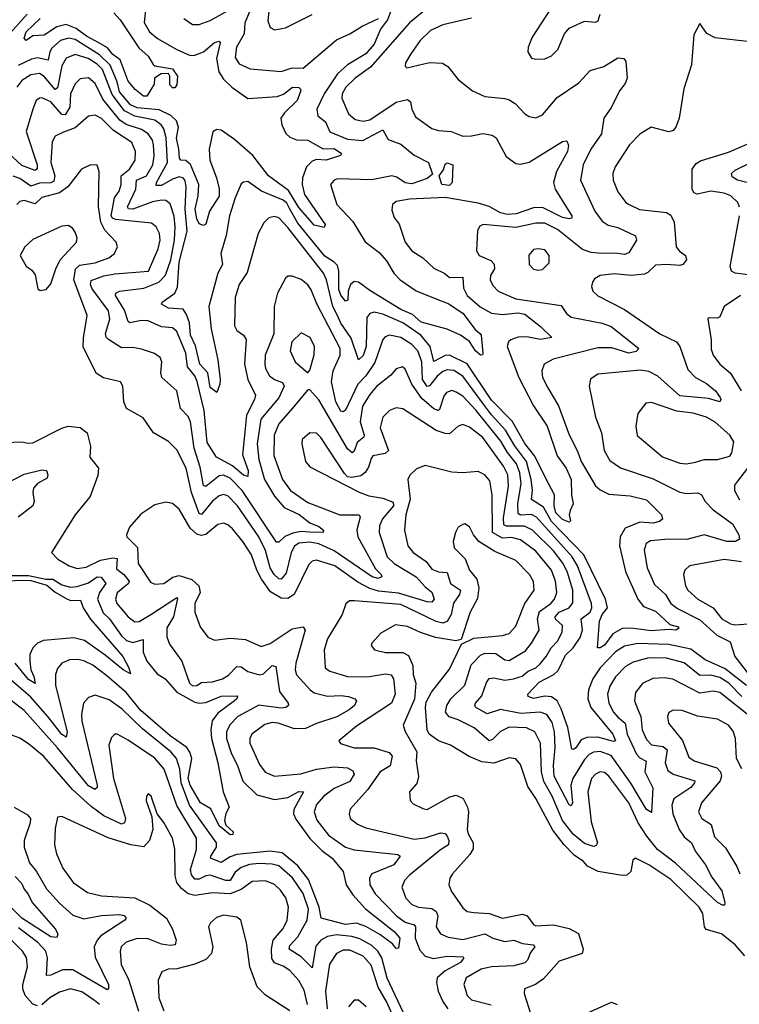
# Model space of a CAD drawing. Extents: x 1843161 to 1959474, y 907081 to 1016326.
# Tile 49 of 256: x 1859215 to 1862463, y 931066 to 935509. Entities that reach past the tile are written whole.
import ezdxf

# ---------------------------------------------------------------- set-up
doc = ezdxf.new("R2010")
doc.units = 0

msp = doc.modelspace()

# ---------------------------------------------------------------- linework, layer by layer
at = {"layer": '0CON20XD'}
for points in [[(1860348.4, 935635), (1860335.4, 935505), (1860345, 935474.2), (1860365, 935463.6), (1860415, 935472.7), (1860535, 935533.1)], [(1859787.3, 935597.3), (1859777.3, 935497.3), (1859801.5, 935455), (1859836.4, 935425), (1859925, 935374.2), (1859985, 935348.2), (1860005, 935349.3), (1860045, 935364.2), (1860095, 935405.8), (1860115, 935411.9), (1860119.6, 935405), (1860103.8, 935335), (1860113.4, 935273.4), (1860135, 935241.6), (1860172.1, 935205), (1860245, 935154), (1860376.7, 935163.3), (1860406.6, 935173.4), (1860446.7, 935205), (1860475, 935204), (1860484, 935195), (1860482.9, 935185), (1860466.9, 935145), (1860410.5, 935089.5), (1860394.5, 935065), (1860398.2, 935035), (1860415.9, 934995.9), (1860435, 934979.6), (1860465, 934967.6), (1860515, 934965.7), (1860585, 934926.8), (1860635, 934928.1), (1860668.1, 934905), (1860662.9, 934897.1), (1860599.2, 934875), (1860555, 934878.4), (1860535, 934870.9), (1860510.3, 934845), (1860492.1, 934795), (1860490.3, 934765), (1860500.9, 934720.9), (1860593.3, 934585), (1860588.9, 934571.1), (1860545, 934582.7), (1860475, 934661.2), (1860428.8, 934738.8), (1860338.8, 934805), (1860266.9, 934896.9), (1860185, 934968.5), (1860125, 935011.4), (1860105, 935014.6), (1860087.2, 935002.8), (1860070, 934925), (1860073.5, 934875), (1860104, 934795), (1860115.6, 934745.6), (1860115, 934712.9), (1860071.1, 934645), (1860055, 934586.2), (1860045, 934581.2), (1860025, 934588.8), (1860015, 934610), (1860007.1, 934655), (1860020.6, 934715), (1860023.5, 934765), (1859986.2, 934856.2), (1859965, 934874.5), (1859941.9, 934875), (1859935.8, 934885), (1859934.1, 934925), (1859922.7, 934975), (1859931.2, 935025), (1859922.5, 935052.5), (1859897.8, 935077.8), (1859845, 935102.1), (1859745, 935111.4), (1859714.7, 935124.7), (1859665, 935183.6), (1859655, 935228.8), (1859624.1, 935304.1), (1859575, 935351.5), (1859465, 935420), (1859435, 935426.4), (1859399.7, 935415), (1859359.8, 935380.2), (1859350.8, 935365), (1859343.4, 935326.6), (1859295, 935336.6), (1859268.2, 935331.8), (1859207.7, 935302.3)], [(1859955.7, 935515), (1859995, 935487.1), (1860025, 935487.3), (1860075, 935506.5), (1860234.6, 935595)], [(1861635, 935593.8), (1861529.1, 935430.9), (1861510, 935385), (1861508.8, 935365), (1861525.9, 935335.9), (1861545, 935330.8)], [(1861048.2, 935555), (1860974.2, 935495), (1860798.2, 935295), (1860728.7, 935245), (1860687.2, 935205), (1860670, 935175), (1860669.1, 935155), (1860699.1, 935085), (1860729.5, 935059.5), (1860765, 935051.2), (1860795, 935058), (1860915, 935137.4), (1860965, 935150), (1860978.9, 935138.9), (1860985.4, 935105), (1861001.6, 935071.6), (1861075, 935017.8), (1861105, 935008.9), (1861162.5, 935005), (1861215, 934984.5), (1861255, 934985.5), (1861306.2, 934996.2), (1861348.3, 934988.3), (1861366.5, 934976.5), (1861411.3, 934891.3), (1861455, 934860), (1861475, 934857.7), (1861515, 934866.9), (1861665, 934960), (1861685, 934963.3), (1861691.7, 934941.7), (1861687.3, 934915), (1861637.8, 934825), (1861625.3, 934775), (1861632.4, 934745), (1861671.5, 934681.5), (1861706.9, 934625), (1861706.9, 934613.1), (1861695, 934610), (1861665, 934616.4), (1861575, 934662.5), (1861535, 934660), (1861456.2, 934633.8), (1861415, 934629.7), (1861385, 934637.5), (1861335, 934666.9), (1861285, 934682), (1861135, 934707.3), (1860975, 934698.8), (1860915, 934689.5), (1860897.5, 934675), (1860895, 934650), (1860905, 934616.7), (1860927.3, 934587.3), (1860954.5, 934505), (1860985, 934465.6), (1861035, 934434.3), (1861085, 934387.5), (1861133.9, 934363.9), (1861155.3, 934345.3), (1861215, 934347.1), (1861217.7, 934297.7), (1861235, 934265.4), (1861293.5, 934213.5), (1861345, 934184.7), (1861395, 934178.5), (1861465, 934185.8), (1861495, 934179.9), (1861566.7, 934125), (1861616.7, 934075), (1861564.4, 934065.6), (1861505, 934078.1), (1861465, 934077.1), (1861432.5, 934065), (1861422.1, 934055), (1861416.1, 934035), (1861467.8, 933895), (1861535, 933766.2), (1861595.4, 933675.4), (1861641.3, 933541.3), (1861682.5, 933485), (1861703.8, 933435), (1861706.2, 933365), (1861714, 933325), (1861700, 933295), (1861696, 933275), (1861702, 933248), (1861695, 933241.9), (1861665, 933254.5), (1861635, 933284.2), (1861628.2, 933315), (1861628.7, 933365), (1861588.8, 933441.2), (1861540.3, 933540.3), (1861495, 933597.5), (1861437.6, 933697.6), (1861345, 933793), (1861235, 933956.8), (1861155, 933995.1), (1861135, 933994.2), (1861085, 933967.5), (1861068.2, 934035), (1861025.8, 934085.8), (1860945, 934141.3), (1860855, 934180.4), (1860815, 934188.8), (1860795, 934183.8), (1860781.4, 934165), (1860779.3, 934035), (1860765, 933993.8), (1860745, 933974.3), (1860711.6, 934071.6), (1860665, 934140.5), (1860650.2, 934175), (1860628.2, 934215), (1860599.3, 934335), (1860585.8, 934365.8), (1860425, 934571.9), (1860385, 934614.6), (1860365, 934621.2), (1860340, 934615), (1860317.5, 934592.5), (1860291.8, 934545), (1860241.7, 934368.3), (1860206.2, 934315), (1860187.9, 934255), (1860185, 934127.5), (1860195, 934107.1), (1860225.7, 934085.7), (1860236.7, 934066.7), (1860229.4, 933955), (1860244.3, 933885), (1860280, 933815), (1860275.3, 933795), (1860238.3, 933725), (1860227.5, 933605), (1860221.3, 933545), (1860246.6, 933475), (1860245, 933447.8), (1860225, 933453.5), (1860176, 933496), (1860102.7, 933535), (1860061.6, 933601.6), (1860047.4, 933745), (1860016, 933876), (1860005, 933901.6), (1859972.8, 933942.8), (1859965.7, 934004.2), (1859925, 934102.5), (1859905, 934118.8), (1859855, 934122.9), (1859795, 934150.7), (1859765, 934152), (1859711.8, 934141.7), (1859705, 934147.5), (1859688.3, 934198.3), (1859647.8, 934265), (1859649.6, 934275), (1859665, 934284.1), (1859775, 934298.5), (1859843.8, 934325), (1859872.9, 934357.1), (1859896.8, 934425), (1859914.3, 934515), (1859916.7, 934575), (1859912.1, 934622.1), (1859895, 934679.1), (1859875, 934693.1), (1859855, 934694.3), (1859815, 934688), (1859725, 934654.3), (1859705.9, 934655.9), (1859701.6, 934665), (1859739.5, 934745), (1859741.8, 934785), (1859787.8, 934805), (1859816.2, 934855), (1859822.1, 934895), (1859818.8, 934945), (1859814, 934965), (1859795, 934994.2), (1859764.6, 935014.6), (1859696.4, 935036.4), (1859666.7, 935056.7), (1859590.6, 935150.6), (1859555, 935221.5), (1859525, 935246.7), (1859487.9, 935242.1), (1859465, 935220.5), (1859444.8, 935175.2), (1859440.9, 935115), (1859419.6, 935080.4), (1859405, 935082.3), (1859355, 935138), (1859315, 935156.2), (1859304.1, 935155.9), (1859288.9, 935145), (1859273.6, 935105), (1859243.8, 935005), (1859293.7, 934855), (1859293.8, 934836.2), (1859285, 934829.2), (1859225, 934850.8), (1859165, 934907.5)], [(1860888.6, 935545), (1860875, 935509.4), (1860843.5, 935466.5), (1860815, 935399.2), (1860776.9, 935355), (1860694.3, 935305.7), (1860649.1, 935265), (1860589.2, 935175), (1860555.9, 935105), (1860560.9, 935075), (1860595, 935047.8), (1860615, 935003.8), (1860695, 934970.9), (1860763.5, 934963.5), (1860855, 935011.9), (1860878.9, 934968.9), (1860935, 934947.1), (1860995, 934898.4), (1861060.8, 934865), (1861077.9, 934812.1), (1861055, 934792.5), (1860985, 934769.4), (1860955, 934772.8), (1860918.2, 934798.2), (1860895, 934805.5), (1860805, 934787.1), (1860649.5, 934790.5), (1860634.2, 934785), (1860618.6, 934765), (1860646.2, 934675), (1860719.3, 934599.2), (1860775, 934507.5), (1860838.3, 934458.3), (1860870.6, 934420.6), (1860904.3, 934365), (1860932.9, 934335), (1861005, 934286.2), (1861105.1, 934245.1), (1861148.7, 934228.7), (1861215, 934185.7), (1861270.7, 934110.7), (1861292.6, 934092.6), (1861297.9, 934085), (1861305.4, 934004.6), (1861303.8, 933996.2), (1861295, 933995.7), (1861272.7, 934015), (1861245, 934057.1), (1861205.6, 934085.6), (1861145, 934112.5), (1861027.9, 934145), (1860988.3, 934178.3), (1860935, 934201.1), (1860795, 934287.2), (1860745, 934324.7), (1860725, 934328.2), (1860708, 934315), (1860697.9, 934285), (1860696.2, 934243.8), (1860685, 934238.6), (1860665, 934265.5), (1860655, 934291.4), (1860656.4, 934375), (1860649.4, 934399.4), (1860635.3, 934415.3), (1860592.5, 934442.5), (1860471.2, 934591.2), (1860432.4, 934657.6), (1860420.7, 934680.7), (1860405, 934695.5), (1860306.3, 934736.3), (1860245, 934778.6), (1860225, 934775.8), (1860215, 934768), (1860187.8, 934705), (1860161.6, 934625), (1860147.1, 934535), (1860122.3, 934455), (1860130.5, 934405), (1860110, 934365), (1860069.5, 934215), (1860079, 934115), (1860110, 933975), (1860119.4, 933885), (1860118.9, 933865), (1860105, 933827.5), (1860075, 933849.4), (1860063.7, 933915), (1860027.8, 933955), (1860008, 934038), (1859986.8, 934085), (1859981.4, 934141.4), (1859968.3, 934178.3), (1859952.4, 934202.4), (1859886.9, 934206.9), (1859855.6, 934225), (1859858.1, 934235), (1859915.1, 934274.9), (1859927.5, 934302.5), (1859934.5, 934415), (1859970.8, 934555), (1859962.6, 934655), (1859966.5, 934755), (1859961.9, 934781.9), (1859954.3, 934794.3), (1859935, 934800), (1859905, 934790.2), (1859855, 934761.7), (1859830.4, 934760.4), (1859833.1, 934775), (1859882.2, 934865), (1859876.2, 934976.2), (1859865, 935017.5), (1859853.4, 935035), (1859825, 935056.4), (1859734.7, 935074.7), (1859688.4, 935098.4), (1859631.9, 935171.9), (1859588.6, 935285), (1859565, 935308.5), (1859523.9, 935333.9), (1859465, 935352.5), (1859425, 935336.1), (1859405, 935301.1), (1859385, 935201.9), (1859375.6, 935194.4), (1859325, 935253.4), (1859305, 935267.1), (1859265, 935260.8), (1859225.1, 935234.9), (1859201.8, 935205)], [(1859640.4, 935540.4), (1859669.3, 935509.3), (1859752.6, 935382.6), (1859794.5, 935345), (1859816.8, 935306.8), (1859825, 935300.8), (1859905, 935287.1), (1859928.1, 935255), (1859924.3, 935215), (1859915, 935202.5), (1859905, 935201.4), (1859892.9, 935215), (1859892.5, 935255), (1859887.1, 935267.1), (1859853.8, 935265), (1859823.8, 935245), (1859821.7, 935218.3), (1859788.8, 935165), (1859773.8, 935165), (1859735.8, 935195), (1859705, 935231.5), (1859668.2, 935328.2), (1859635, 935352.5), (1859611.8, 935381.8), (1859572.7, 935405), (1859515.9, 935435), (1859470.1, 935470.1), (1859425, 935487.8), (1859382.2, 935477.8), (1859325, 935439.1), (1859275, 935436.5), (1859245, 935415.8), (1859235.5, 935425.5), (1859243.5, 935455), (1859306.7, 935515)], [(1860252.2, 935545), (1860231.5, 935495), (1860228.8, 935445), (1860194.3, 935385), (1860188.2, 935338.2), (1860205, 935309.5), (1860255, 935287.5), (1860395, 935275.5), (1860445, 935292), (1860495, 935290.3), (1860645, 935418.5), (1860705.8, 935445), (1860760.4, 935479.6), (1860834, 935515)], [(1859159.8, 935435), (1859249.3, 935535)], [(1861255, 935516.9), (1861125, 935486.1), (1861069.9, 935460.1), (1861023.1, 935415), (1860980, 935355), (1860957.1, 935315), (1860955, 935300), (1860961.9, 935291.9), (1861065, 935316.9), (1861123.7, 935313.7), (1861147.9, 935297.9), (1861195, 935238.8), (1861258.9, 935188.9), (1861315, 935163.1), (1861405, 935154.5), (1861425, 935147.3), (1861450.9, 935130.9), (1861495, 935084.4), (1861515, 935072.5), (1861545, 935066.7), (1861575, 935079.4), (1861641.3, 935158.7), (1861738.5, 935225), (1861790, 935280), (1861851.3, 935298.7), (1861915, 935336.9), (1861942.5, 935335), (1861951.4, 935321.4), (1861957.8, 935245), (1861948.3, 935221.7), (1861921.9, 935188.1), (1861886.2, 935115), (1861852.1, 935065), (1861841.2, 934995), (1861793.4, 934925), (1861757.9, 934855), (1861746.7, 934785), (1861811.9, 934645), (1861845, 934600.4), (1861872.1, 934582.1), (1861915, 934571.6), (1861995, 934534), (1861999.5, 934515), (1861965, 934456.9), (1861945, 934450), (1861905, 934456.5), (1861844.1, 934454.1), (1861795, 934459.5), (1861755, 934472.9), (1861642.3, 934562.3), (1861585, 934590.7), (1861545, 934591.3), (1861455, 934572.2), (1861306.7, 934585), (1861291.7, 934578.3), (1861281.5, 934558.5), (1861276.9, 934466.9), (1861289.4, 934445), (1861342.3, 934422.3), (1861356.6, 934406.6), (1861357.8, 934385), (1861339.6, 934355), (1861338.5, 934335), (1861350.4, 934310.4), (1861375, 934283.8), (1861455, 934249.4), (1861659.5, 934219.5), (1861683.5, 934183.5), (1861705, 934167.3), (1861845, 934140.5), (1861885, 934125.2), (1862010, 934025), (1861997.6, 934012.4), (1861965, 934004.3), (1861888, 934028), (1861825, 934027.8), (1861622.6, 933977.4), (1861583.1, 933955), (1861571.5, 933925), (1861574.7, 933895), (1861598.4, 933848.4)], [(1861545, 935330.8), (1861585, 935333.3), (1861615, 935346.9), (1861644.4, 935375), (1861675, 935446.2), (1861695, 935471.4), (1861765, 935502.9), (1861815, 935498.8), (1861825.9, 935504.1), (1861835.8, 935534.2)], [(1862565, 935404.1), (1862355, 935427.9), (1862316.5, 935446.5), (1862285, 935492.5), (1862258.3, 935441.7), (1862246.9, 935305), (1862213, 935197), (1862191.5, 935065), (1862176.9, 935025), (1862165, 935010), (1862145, 935004), (1862065, 935024.2), (1862015, 934992.5), (1861968.1, 934945), (1861902.7, 934845), (1861892.7, 934815), (1861893.6, 934785), (1861915, 934732.5), (1861951.4, 934685), (1861965.8, 934675), (1862013.2, 934653.2), (1862135, 934640), (1862155, 934626.9), (1862168.9, 934595), (1862179.1, 934485), (1862193.5, 934465), (1862220.6, 934445), (1862224.4, 934425), (1862208.1, 934405), (1862195, 934399.7), (1862135, 934404.8), (1862085, 934400.9), (1862051.1, 934368.9), (1862035, 934361.6), (1861975, 934355.3), (1861898, 934362), (1861835, 934354.3), (1861810, 934340), (1861800, 934325), (1861796.9, 934305), (1861801.9, 934285), (1861825, 934263.1), (1861945, 934201.1), (1862105, 934092.2), (1862180.4, 934055), (1862195.3, 934035), (1862230.7, 933930.7), (1862265.2, 933895.2), (1862315, 933867.4), (1862356.1, 933835), (1862376.9, 933805), (1862380.6, 933795), (1862375.5, 933784.5), (1862325, 933800.3), (1862195, 933812), (1862095, 933900.3), (1862055, 933921), (1862017.8, 933927.8), (1861825, 933910), (1861792.4, 933887.6), (1861785.6, 933855), (1861814.5, 933715), (1861840.8, 933645), (1861853.9, 933565), (1861879.5, 933519.5), (1861927.2, 933487.2), (1862075, 933437.6), (1862195, 933376.6), (1862225, 933371.2), (1862275.6, 933374.4), (1862292.2, 933365), (1862309.2, 933335), (1862345, 933297.1), (1862432.5, 933235), (1862460.8, 933185), (1862464, 933165), (1862445.8, 933154.2), (1862406.7, 933155), (1862305, 933185.3), (1862225.9, 933164.1), (1862144.4, 933165.6), (1862062.2, 933157.8), (1862043.5, 933145), (1862034, 933116), (1862047.4, 933035), (1862080.4, 932960.4), (1862129.7, 932915), (1862155, 932874), (1862185, 932851.7), (1862285, 932800.9), (1862362.2, 932732.2), (1862421.5, 932701.5), (1862443.2, 932635), (1862501.1, 932561.1)], [(1861598.4, 933848.4), (1861646.5, 933766.5), (1861695, 933635.7), (1861732.9, 933562.9), (1861749.8, 933515), (1861815, 933405.4), (1861835, 933387.5), (1861875, 933368), (1861971.1, 933361.1), (1862045, 933342.1), (1862112.5, 933275), (1862116, 933255), (1862103.8, 933245), (1862075, 933237.2), (1862015, 933242.3), (1861948, 933215), (1861925.2, 933175), (1861922.9, 933135), (1861949.8, 933019.8), (1862006, 932895), (1862031.5, 932861.5), (1862085, 932840.6), (1862150.3, 932780.3), (1862188.7, 932768.7), (1862188.8, 932761.2), (1862176.3, 932753.7), (1862145, 932758.1), (1862065, 932751), (1861975, 932762.7), (1861935, 932761.9), (1861892.3, 932737.7), (1861855, 932686.2), (1861835, 932674.6), (1861824, 932675), (1861832.6, 932795), (1861845, 932824.8), (1861868, 932855), (1861858.9, 932895), (1861761.3, 933095), (1861615.5, 933245.5), (1861580.1, 933310.1), (1861525, 933344.6), (1861529.4, 933385), (1861523.8, 933435), (1861502.3, 933515), (1861448.2, 933588.3), (1861407.7, 933657.7), (1861345, 933725.5), (1861308.4, 933775), (1861215, 933900.7), (1861175, 933925.9), (1861145, 933929.4), (1861125, 933922.4), (1861098.8, 933901.2), (1861065, 933856.4), (1861055, 933853.9), (1861034, 933885), (1861029.6, 933965), (1861012.1, 934015), (1860985, 934043.1), (1860935, 934075.6), (1860885, 934085.3), (1860865, 934078.9), (1860854, 934066), (1860817.5, 933962.5), (1860777.5, 933902.5), (1860740.9, 933865), (1860685, 933747.3), (1860675, 933739.2), (1860665, 933742), (1860641.8, 933785), (1860622.8, 933875), (1860630.2, 933925), (1860661.1, 933995), (1860661.3, 934025), (1860556.5, 934226.5), (1860530.8, 934290.8), (1860515, 934313.5), (1860485, 934336.4), (1860445, 934351.9), (1860425, 934351.4), (1860415, 934342.5), (1860378.8, 934275), (1860363.2, 934215), (1860361.8, 934091.8), (1860323.6, 933995), (1860321.2, 933955), (1860324.1, 933935), (1860342.5, 933902.5), (1860365, 933885.8), (1860401.5, 933871.5), (1860408.9, 933855), (1860385, 933802.5), (1860302.9, 933707.1), (1860287.2, 933595), (1860294.1, 933524.1), (1860320.5, 933435), (1860365, 933358.4), (1860408.7, 933308.7), (1860476.9, 933276.9), (1860525, 933238.1), (1860565, 933222.5), (1860587.1, 933205), (1860585.3, 933194.7), (1860523.8, 933196.2), (1860485, 933199.7), (1860447.8, 933192.2), (1860412.6, 933177.4), (1860385, 933151.5), (1860375, 933151.8), (1860219.8, 933385), (1860165, 933439.7), (1860135, 933453.4), (1860115, 933450.7), (1860055, 933403.2), (1860045, 933406.7), (1860029.4, 933489.4), (1860002.9, 933575), (1859986.5, 933695), (1859975, 933718.8), (1859940.7, 933755), (1859924.5, 933835), (1859857.3, 933895), (1859851.8, 933915), (1859856.2, 933965), (1859848.9, 933985), (1859823.5, 934003.5), (1859765, 934022), (1859725, 934030.3), (1859675, 934028.1), (1859615.8, 934065.8), (1859606, 934076), (1859602.9, 934092.9), (1859621.7, 934158.3), (1859616.5, 934195), (1859542.9, 934295), (1859535.2, 934315), (1859537.6, 934332.4), (1859595, 934352.8), (1859645, 934362.1), (1859796, 934374), (1859840.5, 934475), (1859848.4, 934515), (1859846.8, 934545), (1859831.8, 934575), (1859810.7, 934590.8), (1859647.1, 934607.1), (1859633.5, 934613.5), (1859628.4, 934625), (1859643, 934705), (1859663.8, 934735), (1859672.5, 934765), (1859672.5, 934805), (1859710.5, 934835), (1859735.7, 934875), (1859738.4, 934915), (1859720.7, 934955), (1859639, 935009), (1859585, 935062.9), (1859555, 935079.1), (1859525, 935074.7), (1859465, 935021.9), (1859412.2, 935002.2), (1859375.9, 934984.1), (1859362.3, 934957.7), (1859356.1, 934865), (1859374, 934805), (1859369.4, 934780.6), (1859355, 934773.2), (1859305, 934772.3), (1859265, 934758.4), (1859215, 934793.1), (1859185, 934803.9)], [(1862463.6, 934663.6), (1862456.1, 934685), (1862425, 934714.6), (1862395, 934726.7), (1862335, 934735.8), (1862272.7, 934722.7), (1862258.3, 934728.3), (1862250.5, 934745), (1862250, 934835), (1862269.1, 934860.9), (1862287.6, 934872.4), (1862415, 934911), (1862575, 934980.7)], [(1862496.6, 932505), (1862399.6, 932579.6), (1862309.8, 932619.8), (1862245, 932669.2), (1862145, 932689.3), (1862005, 932693.9), (1861945, 932682.3), (1861905, 932656.5), (1861835.6, 932585), (1861802.5, 932535), (1861783.2, 932485), (1861779.8, 932445), (1861793.4, 932405), (1861892.8, 932285), (1861905, 932254.4), (1861895, 932251.6), (1861825, 932271.6), (1861775, 932269.8), (1861750.1, 932259.9), (1861725, 932223.8), (1861715, 932215.6), (1861707.8, 932217.8), (1861689.4, 932315), (1861659.9, 932399.9), (1861640.5, 932435), (1861615, 932453.9), (1861585, 932457.1), (1861535, 932446.2), (1861510, 932455), (1861509.2, 932465), (1861560.2, 932519.8), (1861625.6, 932554.4), (1861645, 932572.4), (1861679, 932641), (1861713.8, 932675), (1861745, 932721.2), (1861755.2, 932755), (1861750, 932805), (1861789.5, 932835), (1861797, 932855), (1861796.1, 932875), (1861732.9, 933045), (1861708.2, 933085), (1861547.8, 933265), (1861525, 933276.3), (1861475, 933273.6), (1861465, 933281.1), (1861463.4, 933326.6), (1861479, 933415), (1861472.7, 933465), (1861457.7, 933505), (1861416.5, 933556.5), (1861387.1, 933607.1), (1861275, 933745.6), (1861215, 933810.3), (1861185, 933828.8), (1861165, 933835.3), (1861142.3, 933827.7), (1861129, 933811), (1861110.2, 933749.8), (1861104.7, 933745.3), (1861085, 933752.8), (1861029.7, 933799.7), (1860985.9, 933865), (1860955, 933932), (1860943.3, 933943.3), (1860915, 933934.4), (1860890, 933905), (1860825, 933853.3), (1860795, 933818.5), (1860762, 933765), (1860751.4, 933695), (1860769.7, 933635), (1860768, 933625), (1860738, 933602), (1860725, 933562.9), (1860715.3, 933554.7), (1860695, 933572.5), (1860565, 933793.6), (1860525, 933838.8), (1860515, 933838.8), (1860446.7, 933756.7), (1860384.2, 933685), (1860363.1, 933635), (1860362.4, 933542.4), (1860401.4, 933435), (1860437.5, 933385), (1860515, 933330.5), (1860660, 933275), (1860748.1, 933275), (1860752.5, 933265), (1860736.9, 933206.9), (1860741.3, 933175), (1860820.7, 933030.7), (1860846.7, 933005), (1860849.4, 932995), (1860832.6, 932987.4), (1860805.6, 932995), (1860635, 933111.9), (1860565, 933144.3), (1860525, 933151), (1860475, 933147.5), (1860455, 933132.9), (1860440.4, 933105), (1860418.2, 933011.8), (1860395, 932984.3), (1860385, 932985.8), (1860364.1, 933005), (1860345, 933036.1), (1860324, 933114), (1860295.2, 933175), (1860198.8, 933315), (1860155, 933360.6), (1860135, 933366.4), (1860115, 933361.1), (1860085, 933336.3), (1860035, 933276.9), (1860025, 933280.3), (1859990.8, 933375), (1859966, 933485), (1859925, 933567.8), (1859886.5, 933606.5), (1859818.6, 933645), (1859772.4, 933712.4), (1859697.5, 933755), (1859685.6, 933785), (1859680, 933855), (1859670, 933875), (1859592.7, 933892.7), (1859562.2, 933912.2), (1859500.9, 934030.9), (1859503, 934073), (1859519.2, 934175), (1859459.3, 934335), (1859466.3, 934383.7), (1859485, 934401.9), (1859555, 934412.2), (1859616.7, 934435), (1859643.3, 934455), (1859656.4, 934485), (1859650, 934505), (1859599.1, 934559.1), (1859581.1, 934595), (1859571.3, 934665), (1859574.3, 934825), (1859565, 934853.3), (1859535, 934854), (1859494.6, 934835.4), (1859432.2, 934755), (1859395, 934728.5), (1859315, 934706.8), (1859285, 934678.2), (1859235, 934693.1), (1859215, 934688.9), (1859202.5, 934675)], [(1861155, 934760.8), (1861120.6, 934765), (1861108.9, 934805), (1861128.6, 934831.4), (1861135, 934856.9), (1861145, 934863.1), (1861170, 934855), (1861166.7, 934775), (1861155, 934760.8)], [(1862535, 934766.2), (1862455.5, 934785), (1862431, 934801), (1862427.9, 934815), (1862445, 934830), (1862515, 934864.4)], [(1862515, 934357.1), (1862444.8, 934364.8), (1862427.5, 934375), (1862422.9, 934395), (1862464.7, 934625)], [(1859306.7, 934286.7), (1859335, 934291.2), (1859355, 934316.7), (1859377.5, 934385), (1859397.7, 934425), (1859472.2, 934505), (1859474.4, 934525), (1859465, 934551.2), (1859455, 934567.5), (1859435, 934580), (1859405, 934577.1), (1859275, 934518), (1859238.8, 934485), (1859217.5, 934445), (1859245, 934397.5), (1859269.2, 934379.2), (1859285, 934357.5), (1859297.5, 934295), (1859306.7, 934286.7)], [(1861555, 934379.2), (1861575, 934382.5), (1861605, 934412.5), (1861605.8, 934445), (1861585, 934470.8), (1861555, 934475.6), (1861535, 934472), (1861513, 934447), (1861514.3, 934405), (1861535, 934384), (1861555, 934379.2)], [(1862468.6, 934265), (1862395.8, 934215), (1862375, 934168), (1862365, 934162), (1862326.7, 934163.3), (1862321.2, 934158.8), (1862336.9, 934065), (1862336.9, 934023.1), (1862345, 933996), (1862375, 933955.5), (1862424, 933914), (1862471.8, 933835)], [(1860515, 933916.2), (1860525, 933927.5), (1860545, 933996.7), (1860545.4, 934034.6), (1860525.7, 934075), (1860485, 934096.9), (1860443.8, 934056.2), (1860436.7, 934015), (1860458.1, 933965), (1860515, 933916.2)], [(1862225, 933505.5), (1862265, 933512.7), (1862305, 933524.5), (1862365.5, 933524.5), (1862420.5, 933539.5), (1862430, 933555), (1862438, 933605), (1862421.1, 933635), (1862355, 933693.3), (1862315, 933716.2), (1862255, 933734.2), (1862182.1, 933742.1), (1862067.7, 933782.3), (1862041.7, 933778.3), (1862005, 933732.5), (1861995.6, 933674.4), (1862002.9, 933632.9), (1862116.5, 933536.5), (1862195, 933508.5), (1862225, 933505.5)], [(1862474.3, 932454.3), (1862416.9, 932515), (1862375, 932541), (1862335, 932552), (1862285, 932549.3), (1862215, 932607.4), (1862135, 932628.4), (1862055, 932629.8), (1861985, 932610.5), (1861949.8, 932590.2), (1861905, 932543.8), (1861878.3, 932501.7), (1861867.8, 932465), (1861874.8, 932425), (1861896.2, 932385), (1861915, 932361.1), (1861948.1, 932335), (1861956.6, 932285), (1861999.8, 932195), (1862015, 932178), (1862042.9, 932162.9), (1862037.5, 932115), (1862073, 932043), (1862067.8, 931932.2), (1862045, 931945.5), (1861973.2, 932063.2), (1861885, 932189.3), (1861835, 932206.2), (1861805, 932204.4), (1861785, 932193.3), (1861765, 932171.2), (1861711.3, 932085), (1861703, 932055), (1861710, 931975), (1861705, 931961.9), (1861695, 931966.4), (1861627.8, 932095), (1861624, 932144), (1861632.6, 932225), (1861629.7, 932295), (1861618, 932338), (1861595, 932373.1), (1861565, 932384.1), (1861477.9, 932377.9), (1861385, 932396.3), (1861325, 932377.1), (1861274.5, 932405), (1861269.1, 932415), (1861272.3, 932425), (1861301.3, 932458.7), (1861321.7, 932518.3), (1861335, 932536.4), (1861355, 932539.6), (1861405, 932529.2), (1861444.2, 932534.2), (1861482.8, 932547.2), (1861509.7, 932569.7), (1861545.4, 932585), (1861565, 932602.4), (1861592.2, 932635), (1861614.8, 932675), (1861642.8, 932705), (1861664.3, 932745), (1861665.3, 932775), (1861634.3, 932804.3), (1861632.6, 932815), (1861650.8, 932835), (1861694.7, 932855), (1861711.9, 932878.1), (1861711.8, 932935), (1861687.5, 933015), (1861668.7, 933055), (1861625, 933112.8), (1861530.5, 933205), (1861493.2, 933223.2), (1861413.2, 933223.2), (1861400.5, 933230.5), (1861399, 933261), (1861422.1, 933405), (1861418.1, 933455), (1861399.1, 933495), (1861305, 933624.1), (1861245, 933671.1), (1861215, 933682.1), (1861195, 933675.5), (1861155, 933640.9), (1861135, 933641.2), (1861095, 933655.2), (1860945, 933753.6), (1860915, 933757.3), (1860885, 933746.4), (1860854.6, 933715), (1860842.8, 933667.2), (1860880, 933565), (1860865, 933552.1), (1860809.5, 933540.5), (1860800.9, 933529.1), (1860790.3, 933489.7), (1860774.5, 933465.5), (1860755, 933450.9), (1860715, 933443.1), (1860695, 933447.1), (1860681.4, 933461.4), (1860575, 933624.4), (1860555, 933643.3), (1860525, 933644.4), (1860490, 933615), (1860488.1, 933595), (1860505.6, 933515), (1860525, 933491.4), (1860746.7, 933376.7), (1860790.6, 933360.6), (1860855, 933350.2), (1860901.6, 933331.6), (1860902.8, 933315), (1860852.7, 933257.3), (1860839.5, 933225), (1860837.8, 933195), (1860873.9, 933085), (1860904.7, 933055), (1861005, 932995.7), (1861045, 932949.2), (1861076.2, 932926.2), (1861085.3, 932895), (1861075, 932880.8), (1861055, 932881.7), (1860925, 932921.5), (1860835, 932930.1), (1860795, 932942), (1860741.5, 932971.5), (1860637.7, 933045), (1860555, 933070), (1860534.7, 933065.3), (1860519.8, 933050.2), (1860454.7, 932915), (1860425, 932897.8), (1860395, 932898.7), (1860347.5, 932927.5), (1860306.4, 932985), (1860285.6, 933025), (1860262, 933095), (1860222.8, 933155), (1860175, 933212.1), (1860155, 933229.6), (1860135, 933236.9), (1860108.9, 933231.1), (1860055, 933185.9), (1860035, 933181.9), (1860015, 933187.1), (1859984.4, 933214.4), (1859935, 933300), (1859905, 933325.7), (1859875, 933331.4), (1859825, 933319.4), (1859761.7, 933278.3), (1859711.3, 933218.7), (1859697.5, 933185), (1859699.2, 933175), (1859746.8, 933126.8), (1859749.6, 933055), (1859805, 932970.6), (1859825, 932962.7), (1859865, 932965.4), (1859905.8, 932994.2), (1859935, 933000.4), (1859992.4, 932982.4), (1860023.2, 932955), (1860029, 932925), (1860005.9, 932875), (1860005.4, 932835.4), (1860029.2, 932769.2), (1860065, 932722.9), (1860095, 932710), (1860165, 932718.2), (1860235, 932712), (1860305, 932680), (1860345, 932694.7), (1860445, 932759.7), (1860495, 932770), (1860504.4, 932754.4), (1860461.4, 932605), (1860458.7, 932575), (1860465, 932553.5), (1860525.6, 932485.6), (1860545, 932472.1), (1860605, 932457.2), (1860665, 932460), (1860700, 932455), (1860728, 932445), (1860735.6, 932435), (1860726.9, 932415), (1860702.3, 932395), (1860646.9, 932363.1), (1860555, 932333.4), (1860505, 932310.2), (1860455, 932309.6), (1860382.5, 932335), (1860355, 932338.3), (1860321.4, 932328.6), (1860262.7, 932285), (1860253.6, 932265), (1860254.5, 932245), (1860298, 932148), (1860323.6, 932113.6), (1860365, 932095.8), (1860483.6, 932106.4), (1860555, 932126.4), (1860635, 932136.9), (1860695, 932133.8), (1860719.1, 932119.1), (1860724.2, 932104.2), (1860705, 932071.3), (1860635, 932039.2), (1860588.4, 932005), (1860555, 931966.9), (1860544.7, 931935), (1860556.3, 931896.3), (1860608.8, 931828.8), (1860685, 931775.8), (1860725, 931763.3), (1860922.2, 931742.2), (1860932.2, 931735), (1860903.6, 931695), (1860805.2, 931654.8), (1860793.4, 931635), (1860795.3, 931605), (1860820, 931565), (1860915.8, 931465), (1860955, 931436), (1860995, 931424.6), (1861001.1, 931415), (1861000.3, 931365), (1861020.6, 931310.6), (1861045, 931282.8), (1861082.8, 931272.8), (1861145, 931282.6), (1861215, 931280.8), (1861220, 931275), (1861204.5, 931255), (1861135, 931217), (1861099.8, 931185), (1861096.8, 931165), (1861104.7, 931125), (1861125, 931078.8), (1861148.1, 931045)], [(1859251.2, 933598.8), (1859275, 933599.2), (1859405, 933665.6), (1859434.3, 933674.3), (1859488.5, 933668.5), (1859519.2, 933645), (1859534.2, 933585), (1859532, 933535), (1859571.2, 933485), (1859567.9, 933452.1), (1859533.1, 933356.9), (1859465.7, 933275), (1859358.8, 933105), (1859387.5, 933075), (1859438.6, 933045), (1859475, 933032.8), (1859515, 933039.2), (1859580.4, 933069.6), (1859635, 933080.6), (1859655, 933078.2), (1859651.8, 933031.8), (1859685.1, 933005.1), (1859709, 932975), (1859706.2, 932965), (1859655, 932922.5), (1859647.1, 932895), (1859654.1, 932875), (1859705, 932814.6), (1859735, 932791.5), (1859755, 932794), (1859807.3, 932825), (1859915, 932896.1), (1859925, 932902), (1859927.9, 932897.9), (1859909.8, 932815), (1859879.5, 932765), (1859879.4, 932725), (1859891.2, 932691.2), (1859946.8, 932615), (1859981.4, 932515), (1859995, 932502.6), (1860015.3, 932504.7), (1860035, 932517.5), (1860085, 932520.7), (1860130, 932535), (1860158, 932552), (1860195, 932590.4), (1860215, 932588.4), (1860245, 932567.7), (1860296.9, 932553.1), (1860315, 932557.4), (1860355, 932595.2), (1860370.9, 932590.9), (1860387.1, 932477.1), (1860426.7, 932425), (1860428, 932415), (1860416.2, 932405), (1860395, 932402.1), (1860294.3, 932415.7), (1860199.3, 932365), (1860163.1, 932326.9), (1860148, 932295), (1860149, 932265), (1860170.2, 932200.2), (1860199.7, 932139.7), (1860222.3, 932072.3), (1860285, 932011.2), (1860365, 931989.8), (1860425, 931998.8), (1860475, 932026.5), (1860496.9, 932025), (1860453.2, 931945), (1860450.6, 931925), (1860460.9, 931900.9), (1860524.6, 931814.6), (1860579.6, 931759.6), (1860626, 931725), (1860675.8, 931665), (1860688.2, 931605), (1860719.3, 931559.3), (1860776.1, 931496.1), (1860905.3, 931395), (1860930.8, 931365), (1860925, 931320), (1860915, 931317.5), (1860898.5, 931338.5), (1860841, 931381), (1860777.7, 931417.7), (1860735, 931432.2), (1860685, 931426.1), (1860576.2, 931455), (1860567.6, 931505), (1860519, 931629), (1860470.4, 931690.4), (1860400.1, 931750.1), (1860346.4, 931756.4), (1860195, 931741.3), (1860165, 931731.4), (1860125, 931705.7), (1860076.9, 931725), (1860077.6, 931735), (1860103.7, 931775), (1860103.4, 931795), (1859980.9, 931965), (1859943.7, 932065), (1859937.5, 932127.5), (1859922.2, 932175), (1859897.7, 932205), (1859769.8, 932309.8), (1859677.4, 932397.4), (1859619.4, 932439.4), (1859555, 932460.9), (1859525, 932450.6), (1859503.6, 932425), (1859494.3, 932375.7), (1859495, 932343.3), (1859564.7, 932055.3), (1859564.6, 932045), (1859554.6, 932035.4), (1859525, 932051.9), (1859385, 932223.4), (1859235, 932391.9), (1859176.4, 932436.4)], [(1859151.7, 933601.7), (1859225, 933604.2), (1859251.2, 933598.8)], [(1862499.5, 932375), (1862375, 932472.8), (1862345, 932479.6), (1862285, 932470.2), (1862162.9, 932532.9), (1862125, 932540), (1862073.4, 932536.6), (1862026.1, 932513.9), (1861995, 932472.5), (1861990, 932435), (1862005, 932395.7), (1862018.3, 932365), (1862025.2, 932305), (1862045, 932261.3), (1862067.1, 932237.1), (1862119.2, 932229.2), (1862137.8, 932215), (1862128.3, 932155), (1862140.8, 932120.8), (1862165, 932104.5), (1862263.3, 932075), (1862261.8, 932065), (1862244, 932045), (1862167.2, 931992.8), (1862158.6, 931965), (1862163, 931925), (1862191.4, 931855), (1862215, 931822.2), (1862248, 931795), (1862266.2, 931755), (1862310.4, 931695), (1862339.3, 931639.3), (1862385, 931578.1), (1862398.5, 931525), (1862396.2, 931513.8), (1862387.4, 931512.6), (1862365, 931524.7), (1862175, 931703.4), (1862094.3, 931764.3), (1862045.4, 931825.4), (1862007.6, 931885), (1861965, 931975.3), (1861875, 932095.4), (1861855, 932112), (1861835, 932115.3), (1861814.5, 932105), (1861796.2, 932085), (1861780.3, 932025), (1861795, 931888.8), (1861823.3, 931795), (1861817.7, 931782.3), (1861805, 931777.9), (1861765, 931792.1), (1861714, 931834), (1861666, 931895), (1861618.4, 932005), (1861581.1, 932071.1), (1861570.3, 932115), (1861565.7, 932245), (1861540, 932295), (1861503, 932313), (1861425, 932316.8), (1861385, 932296.6), (1861349.2, 932260.8), (1861335, 932255.7), (1861266.1, 932313.9), (1861195, 932349.4), (1861153, 932363), (1861137.7, 932385), (1861143.7, 932415), (1861161.3, 932445), (1861224.1, 932505.9), (1861252.7, 932597.3), (1861295, 932641.9), (1861315, 932651), (1861365, 932648.7), (1861405, 932620), (1861425, 932618), (1861498.4, 932661.6), (1861525.8, 932695), (1861560.7, 932755), (1861552.5, 932805), (1861560.9, 932839.1), (1861612, 932875), (1861629, 932895), (1861639.6, 932925), (1861633.3, 932975), (1861615.9, 933025), (1861545, 933110.3), (1861475, 933161.7), (1861435, 933173.1), (1861395, 933169.6), (1861349, 933195), (1861348.3, 933365), (1861337.9, 933427.9), (1861315, 933455.5), (1861285, 933470.5), (1861215, 933464.5), (1861165, 933467.3), (1861045, 933497.1), (1861007, 933483), (1860975.7, 933454.3), (1860967.5, 933435), (1860977.7, 933345), (1860957.6, 933275), (1860951.8, 933205), (1860967.3, 933135), (1860991.8, 933105), (1861049.2, 933065), (1861075, 933030.3), (1861105, 933017.4), (1861145, 933014.6), (1861159.2, 932965), (1861205.3, 932935), (1861200, 932915), (1861173.3, 932876.7), (1861163.1, 932825), (1861145, 932792.8), (1861125, 932786.2), (1861095, 932793.2), (1860935, 932870.9), (1860726.4, 932886.4), (1860703.3, 932886.7), (1860687.3, 932872.7), (1860671.1, 932825), (1860605, 932715.7), (1860589.7, 932665), (1860593.8, 932585), (1860615, 932568.7), (1860695.2, 932544.8), (1860785, 932544.4), (1860866.7, 932556.7), (1860892.2, 932552.2), (1860902, 932535), (1860910, 932465), (1860893.5, 932425), (1860735, 932321.3), (1860655.8, 932255), (1860662.7, 932242.7), (1860725, 932223.3), (1860815, 932223.3), (1860882.7, 932202.7), (1860896.1, 932186.1), (1860888, 932142), (1860842.5, 932115), (1860785.6, 932034.4), (1860706.7, 931946.7), (1860701.9, 931925), (1860707.1, 931905), (1860739.3, 931879.3), (1860777.2, 931862.8), (1860995, 931811.9), (1861045, 931816.9), (1861115, 931839.7), (1861135, 931836.5), (1861144.6, 931825), (1861152, 931805), (1861150.4, 931785), (1861115, 931763.3), (1860975, 931648), (1860951.8, 931625), (1860939.6, 931595), (1860958.7, 931545), (1860985, 931516), (1861015, 931504.3), (1861075, 931497.6), (1861094.7, 931485), (1861102.6, 931465), (1861094.7, 931415), (1861114.2, 931384.2), (1861149.4, 931369.4), (1861215, 931357.9), (1861315, 931383.6), (1861351.5, 931365), (1861405, 931349.1), (1861445.3, 931355.3), (1861485, 931339.8), (1861533.3, 931335), (1861540.6, 931325), (1861520.7, 931299.3), (1861506.6, 931265), (1861495, 931252.8), (1861445, 931240.2), (1861345, 931235.6), (1861298.1, 931225), (1861230.9, 931185), (1861220, 931155), (1861235.6, 931105), (1861255, 931086.5), (1861343, 931063)], [(1859145, 933411.6), (1859235, 933458.6), (1859315, 933478.2), (1859335.3, 933475.3), (1859342.7, 933455), (1859339.6, 933440.4), (1859295, 933416), (1859277.6, 933395), (1859274.2, 933375), (1859280, 933335), (1859273.8, 933315), (1859208.2, 933265)], [(1862500, 933485), (1862455, 933427.5), (1862441.7, 933408.3), (1862441.1, 933385), (1862465, 933343.1)], [(1862488.8, 931285), (1862445.4, 931335), (1862383.7, 931383.7), (1862313.2, 931403.2), (1862305.7, 931415.7), (1862298.8, 931475), (1862282, 931505), (1862155, 931629.4), (1862055, 931694.7), (1861994.4, 931725.6), (1861983.5, 931716.5), (1861973.8, 931665), (1861955, 931648.5), (1861935, 931647.1), (1861825.6, 931665.6), (1861778.8, 931688.8), (1861759.8, 931709.8), (1861718.3, 931738.3), (1861673, 931785), (1861621.2, 931851.2), (1861545, 931994.4), (1861508.7, 932048.7), (1861475, 932148), (1861455, 932174.2), (1861425, 932178.5), (1861355, 932153.5), (1861300.8, 932160.8), (1861244.1, 932184.1), (1861160, 932235), (1861105.3, 932255.3), (1861063.8, 932285), (1861053.8, 932305), (1861046.4, 932405), (1861049.8, 932430.2), (1861073.3, 932475), (1861155, 932578.9), (1861208.8, 932691.2), (1861265, 932718.1), (1861395, 932730.4), (1861425, 932739.1), (1861455, 932772.9), (1861485, 932848.6), (1861495.3, 932875), (1861537.2, 932935), (1861535, 932973.8), (1861516.9, 933005), (1861455, 933068.9), (1861360.1, 933110.1), (1861286.9, 933155), (1861262.9, 933185), (1861245, 933221.2), (1861225, 933233.8), (1861215, 933232), (1861195, 933218.8), (1861182, 933195), (1861172.5, 933155), (1861175.9, 933125.9), (1861226.2, 933076.2), (1861245, 933025.6), (1861278.1, 932985), (1861287.1, 932945), (1861282, 932898), (1861249.1, 932835), (1861207.7, 932712.3), (1861184.4, 932705.6), (1861091.3, 932721.3), (1861023.6, 932743.6), (1860965, 932771.3), (1860911.3, 932778.7), (1860845, 932741.4), (1860804, 932695), (1860801.2, 932685), (1860816.2, 932665), (1860866.9, 932653.1), (1860945, 932654.3), (1860969.9, 932639.9), (1860989.3, 932595), (1860991.9, 932555), (1861002.9, 932515), (1860997.6, 932442.4), (1860945.8, 932325), (1860955, 932296.7), (1861007.3, 932205), (1861004.6, 932164.6), (1861015.7, 932094.3), (1861007.6, 932062.4), (1860974.4, 932025), (1860978, 931985), (1860991.1, 931971.1), (1861035, 931949.2), (1861055, 931945.8), (1861157.2, 932002.8), (1861185, 932010), (1861216.4, 931995), (1861236.6, 931955), (1861241.2, 931935), (1861234.3, 931855), (1861238.8, 931835), (1861261.6, 931795), (1861262.1, 931767.9), (1861247.7, 931742.3), (1861168.1, 931655), (1861157.1, 931635), (1861152.5, 931605), (1861164.3, 931575), (1861215, 931500.8), (1861235.4, 931485.4), (1861265, 931479.6), (1861335, 931476.2), (1861395, 931454.1), (1861485, 931473.3), (1861505.4, 931465), (1861535, 931425.5), (1861545, 931420.7), (1861625, 931424.3), (1861695, 931408.6), (1861737.7, 931385), (1861758.9, 931315), (1861754.7, 931295.3), (1861649.9, 931260.1), (1861579.5, 931180.5), (1861544.1, 931155.9), (1861494.3, 931135), (1861491.7, 931115), (1861524.6, 931015)], [(1862472.7, 933062.7), (1862395, 933072.7), (1862238.8, 933045), (1862217.5, 933025), (1862211.9, 933005), (1862220.8, 932955), (1862231.2, 932935), (1862276.9, 932895), (1862345, 932854.7), (1862384.7, 932805), (1862423.6, 932783.6), (1862445, 932778.1), (1862503.6, 932783.7)], [(1859125, 932973.7), (1859215, 932980), (1859265, 932978), (1859337.5, 932957.5), (1859375, 932925.3), (1859425, 932896.9)], [(1859151.8, 933001.8), (1859255, 933001.7), (1859332.9, 932985), (1859365, 932984.2), (1859405, 932958.3), (1859445, 932949), (1859475, 932951.9), (1859525, 932968.3), (1859565, 932995.5), (1859583.5, 932993.5), (1859603.2, 932965), (1859574.8, 932925), (1859567, 932895), (1859592.2, 932832.2), (1859620.6, 932805), (1859675, 932728.8), (1859697.2, 932707.2), (1859725, 932699), (1859772.9, 932712.9), (1859771.9, 932655), (1859788.8, 932615), (1859835, 932557.3), (1859872, 932535), (1859924.4, 932474.4), (1860005, 932429.4), (1860024.7, 932424.7), (1860055, 932428.3), (1860125, 932456), (1860197.9, 932457.9), (1860195.5, 932445), (1860185.4, 932435), (1860109.5, 932380.5), (1860084.3, 932345.7), (1860077.6, 932305), (1860080.8, 932265), (1860109.3, 932155), (1860134.1, 932024.1), (1860160, 931955), (1860145, 931927.5), (1860138.9, 931895), (1860145.7, 931875), (1860179.4, 931845), (1860177.8, 931832.2), (1860165, 931830.8), (1860115, 931871.1), (1860077.7, 931947.7), (1860031.1, 931975), (1859984, 932055), (1859975.4, 932085), (1859991.4, 932175), (1859983.7, 932203.7), (1859969.5, 932225), (1859895, 932277.8), (1859761.3, 932391.3), (1859695, 932472.7), (1859608.3, 932548.3), (1859545, 932595.7), (1859505, 932616.4), (1859477.4, 932622.6), (1859439.6, 932620.4), (1859404.7, 932605.3), (1859385, 932582), (1859376.1, 932553.9), (1859376.5, 932505), (1859429, 932295), (1859425, 932272.1), (1859405, 932283.4), (1859342.7, 932365), (1859265, 932452.5), (1859165, 932538.6)], [(1859425, 932896.9), (1859445, 932888.2), (1859489.3, 932889.3), (1859500.9, 932855), (1859535, 932803.3), (1859680.6, 932635), (1859708.1, 932585), (1859715, 932557.5), (1859682.3, 932575), (1859601.6, 932641.6), (1859508, 932708), (1859459.3, 932719.3), (1859322.8, 932707.2), (1859294.8, 932695.2), (1859274.8, 932675.2), (1859260.7, 932645), (1859260.4, 932615), (1859265.2, 932575), (1859279.4, 932545), (1859285, 932514.4), (1859255, 932531.9), (1859195, 932605.9)], [(1862475, 932128.1), (1862451.4, 932175), (1862445.9, 932265), (1862435, 932299.2), (1862415, 932325.5), (1862365, 932353.1), (1862275, 932366.2), (1862205, 932391.5), (1862165, 932393.1), (1862145, 932383.3), (1862139.2, 932365), (1862144.3, 932335), (1862206.6, 932256.6), (1862235, 932181.1), (1862259.2, 932165), (1862362.5, 932132.5), (1862378.8, 932115), (1862383.4, 932095), (1862376.3, 932075), (1862292.3, 931975), (1862278.5, 931935), (1862294.5, 931905), (1862337, 931877), (1862351.6, 931821.6), (1862401.6, 931771.6), (1862452.7, 931687.3)], [(1860958, 931005), (1860873.9, 931183.9), (1860849.9, 931275), (1860832.3, 931305), (1860805, 931331.6), (1860751.1, 931361.1), (1860715, 931372.3), (1860645, 931379.4), (1860605, 931372.3), (1860575.1, 931354.9), (1860552.1, 931327.9), (1860535, 931230.6), (1860485, 931280.9), (1860431.2, 931315), (1860435, 931330.8), (1860469.9, 931370), (1860513.2, 931445), (1860518.7, 931495), (1860495, 931565.9), (1860446.5, 931636.5), (1860385, 931690.7), (1860355, 931699), (1860295, 931701), (1860252.4, 931697.6), (1860215, 931684), (1860188.4, 931661.6), (1860165, 931624.5), (1860145, 931624.6), (1860075, 931649), (1860055, 931646.3), (1860025, 931631.2), (1860005, 931631.2), (1859990.1, 931650.1), (1859985.8, 931675), (1860013.9, 931765), (1860013.3, 931815), (1859923.7, 931963.7), (1859867.4, 932127.4), (1859825, 932176.7), (1859705, 932258.7), (1859655, 932285.6), (1859644.4, 932285.6), (1859630.2, 932269.8), (1859616.7, 932235), (1859638.7, 932085), (1859692.8, 931905), (1859688.7, 931885), (1859675, 931878.9), (1859595, 931916.1), (1859538.1, 931958.1), (1859452.8, 932035), (1859323.4, 932185), (1859255, 932241.5), (1859215, 932266.9), (1859175, 932282.5)], [(1860514.4, 931064.4), (1860499.3, 931129.3), (1860475, 931173.9), (1860435, 931217.8), (1860405, 931237.4), (1860365, 931252.8), (1860352.9, 931272.9), (1860351, 931315), (1860359, 931355), (1860405, 931407.5), (1860421.8, 931445), (1860428.8, 931505), (1860416, 931546), (1860391.7, 931581.7), (1860365, 931606.8), (1860325, 931623.7), (1860265, 931620), (1860215, 931584.3), (1860165, 931564.4), (1860085, 931569), (1860005, 931556.3), (1859975.1, 931565.1), (1859945, 931587.8), (1859924.7, 931615), (1859916.2, 931645), (1859915.3, 931765.3), (1859904.6, 931815), (1859865, 931886.9), (1859835.6, 931925), (1859808, 932005), (1859795, 932016.2), (1859786.7, 932005), (1859786.4, 931983.6), (1859811.3, 931911.3), (1859816.2, 931855), (1859800.4, 931805), (1859775, 931776.6), (1859716.3, 931786.3), (1859615, 931817.9), (1859405, 931912.9), (1859385, 931910), (1859375, 931860), (1859371.5, 931785), (1859381.8, 931745), (1859410.4, 931680.4), (1859456.5, 931615), (1859520.9, 931570.9), (1859585, 931556), (1859735, 931545.7), (1859803.1, 931513.1), (1859877.8, 931455), (1859905, 931404.3), (1859922.1, 931355), (1859917.1, 931335), (1859895, 931330.7), (1859855, 931337.1), (1859795, 931361.9), (1859745, 931363.5), (1859695, 931346.1), (1859673.5, 931325), (1859668.2, 931305), (1859672.7, 931245), (1859708.1, 931175), (1859751.9, 931035)], [(1859190.8, 931955), (1859250.7, 931920.7), (1859263.8, 931903.8), (1859263, 931885), (1859235.2, 931805), (1859234.8, 931774.8), (1859259.7, 931705), (1859290.7, 931665), (1859336.6, 931586.6), (1859395, 931521.8), (1859455, 931468.2), (1859505, 931451.2), (1859585, 931466), (1859665, 931471.1), (1859686.1, 931466.1), (1859695.6, 931455), (1859689.4, 931445), (1859581.1, 931375), (1859564.3, 931355), (1859551, 931325), (1859555, 931278.1), (1859615.3, 931155), (1859616.5, 931135), (1859609.3, 931130.7), (1859455, 931221.7), (1859408.8, 931221.2), (1859355, 931197.5), (1859336.5, 931196.5), (1859340.6, 931275), (1859333.6, 931305), (1859297.4, 931345), (1859209.4, 931410.6)], [(1862452.7, 931687.3), (1862466.4, 931655)], [(1859195, 931643.3), (1859222.7, 931612.7), (1859235.2, 931585), (1859253.6, 931563.6), (1859271.5, 931525), (1859376.5, 931405), (1859387.3, 931382.7), (1859382.5, 931367.5), (1859355, 931370), (1859225, 931455.2), (1859114.5, 931565)], [(1860435, 931036.9), (1860325, 931106.9), (1860286.7, 931145), (1860253.9, 931235), (1860239.4, 931345), (1860213.8, 931445), (1860195, 931458.6), (1860135, 931468.2), (1860103, 931457), (1860076.7, 931433.3), (1860068, 931415), (1860086.7, 931325), (1860081.5, 931295), (1860055, 931268.2), (1860005, 931247.5), (1859925, 931226.1), (1859885, 931223.8), (1859857.1, 931212.9), (1859840, 931175), (1859842.7, 931095), (1859866.1, 931036.1)], [(1859295, 931059.2), (1859275, 931067.1), (1859239.5, 931105), (1859229.5, 931135), (1859229.5, 931155), (1859250.4, 931235), (1859246.4, 931276.4), (1859227.6, 931305), (1859085, 931447.5)], [(1860913.6, 930983.6), (1860872.1, 931075), (1860832.9, 931142.9), (1860802.2, 931242.2), (1860765, 931283.3), (1860705, 931310), (1860675, 931309.7), (1860645, 931295.3), (1860613.1, 931246.9), (1860595.2, 931124.8), (1860602.5, 931045)], [(1859575.7, 931065), (1859553.1, 931083.1), (1859495, 931122.9), (1859445, 931135.3), (1859395, 931120), (1859351.1, 931095), (1859315, 931064)], [(1860778.9, 931055), (1860745, 931084), (1860725, 931084), (1860698.9, 931055)], [(1861755, 931016.8), (1861886.1, 931076.1), (1861911.4, 931065)]]:
    msp.add_lwpolyline(points, dxfattribs=at)

doc.saveas('drawing.dxf')
